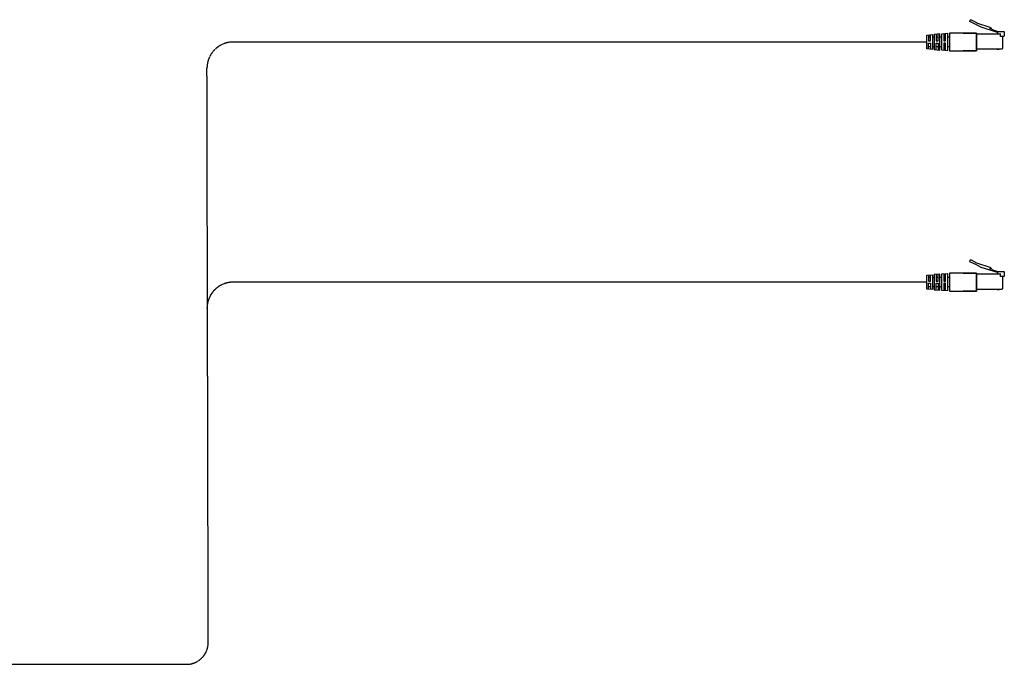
# Model space of a CAD drawing. Header units: millimetres. Extents: x 2008 to 593522, y -10016 to 93699.
# Tile 30 of 102: x 284386 to 288895, y 21906 to 24858. Entities that reach past the tile are written whole.
import ezdxf

# ---------------------------------------------------------------- set-up
doc = ezdxf.new("R2010")
doc.units = ezdxf.units.MM
doc.linetypes.add('ACAD_ISO08W100', pattern=[36, 24, -3, 6, -3])
doc.layers.add('RJ45', color=7, linetype='Continuous')
doc.layers.add('Изменения', color=250, linetype='Continuous', lineweight=40)

# ---------------------------------------------------------------- blocks, each defined once
blk = doc.blocks.new('connector 2')
at = {"layer": 'RJ45'}
for p, q in [((23889.8, -140822.9), (23889.8, -140904.6)), ((23889.8, -140825.8), (24000.9, -140825.8)), ((23679.4, -140841.9), (23670.7, -140841.9)), ((23696.7, -140841.9), (23688, -140841.9)), ((23714, -140841.9), (23705.3, -140841.9)), ((23731.3, -140841.9), (23722.6, -140841.9)), ((23748.6, -140841.9), (23739.9, -140841.9)), ((23765.9, -140841.9), (23757.3, -140841.9)), ((23679.4, -140885.7), (23670.7, -140885.7)), ((23696.7, -140885.7), (23688, -140885.7)), ((23714, -140885.7), (23705.3, -140885.7)), ((23731.3, -140885.7), (23722.6, -140885.7)), ((23748.6, -140885.7), (23739.9, -140885.7)), ((23765.9, -140885.7), (23757.3, -140885.7)), ((23984.3, -140896.7), (23994.5, -140896.7))]:
    blk.add_line(p, q, dxfattribs=at)
for points in [[(23988.5, -140825.8), (23988.5, -140823.6, 0.326472), (23985.6, -140819.5), (23911.8, -140796), (23889.8, -140784.9), (23860.3, -140769.8), (23860.5, -140764.7, -0.548926), (23865.2, -140761.9), (23889.8, -140774.4), (23894.3, -140776.7), (23951.4, -140795.2, -0.158968), (23956.5, -140798.9, -0.024851), (23957.9, -140801.1, 0.215616), (23964, -140806.9), (23988.5, -140815.1), (24013.3, -140815.1, -0.414214), (24017.5, -140819.4), (24017.5, -140833.5, -0.414214), (24013.3, -140837.8), (24000.5, -140837.8), (24000.7, -140825.8)], [(24009, -140837.8), (24009, -140892.4, -0.414214), (24004.7, -140896.7), (23889.8, -140896.7)]]:
    blk.add_lwpolyline(points, format="xyb", dxfattribs=at)
for points in [[(23688, -140897.8), (23662.1, -140895.5), (23662.1, -140832), (23688, -140829.7)], [(23722.6, -140826.7), (23696.7, -140829), (23696.7, -140898.5), (23722.6, -140900.8)], [(23757.3, -140903.9), (23731.3, -140901.6), (23731.3, -140825.9), (23757.3, -140823.7)], [(23889.8, -140822.9), (23889.8, -140904.6)]]:
    blk.add_lwpolyline(points, close=True, dxfattribs=at)
for points in [[(23670.7, -140831.3), (23670.7, -140858.7), (23679.4, -140858.7), (23679.4, -140830.5)], [(23705.3, -140828.2), (23705.3, -140858.7), (23714, -140858.7), (23714, -140827.5)], [(23739.9, -140825.2), (23739.9, -140858.7), (23748.6, -140858.7), (23748.6, -140824.4)], [(23829, -140822.9), (23889.8, -140822.9), (23829, -140822.9), (23889.8, -140822.9), (23829, -140822.9), (23765.9, -140822.9), (23765.9, -140904.6), (23889.8, -140904.6), (23829, -140904.6), (23889.8, -140904.6), (23829, -140904.6)], [(23957.5, -140801.8), (23952, -140800.1), (23952, -140808.9)], [(23670.7, -140896.3), (23670.7, -140868.8), (23679.4, -140868.8), (23679.4, -140897)], [(23705.3, -140899.3), (23705.3, -140868.8), (23714, -140868.8), (23714, -140900.1)], [(23748.6, -140903.1), (23748.6, -140868.8), (23739.9, -140868.8), (23739.9, -140902.3)]]:
    blk.add_lwpolyline(points, dxfattribs=at)

msp = doc.modelspace()

# ---------------------------------------------------------------- linework, layer by layer
at = {"layer": 'Изменения', "color": 4, "linetype": 'ACAD_ISO08W100', "lineweight": 30, "ltscale": 0.025, "elevation": -70712.625}
for points in [[(288539.0739, 24755.89), (285363.7582, 24755.89, 0.414213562), (285243.7582, 24635.89), (285243.7582, 24635.89)], [(288539.0739, 23655.89), (285363.7582, 23655.89, 0.414213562), (285243.7582, 23535.89), (285243.7582, 23535.89)]]:
    msp.add_lwpolyline(points, format="xyb", dxfattribs=at)
at = {"layer": 'Изменения', "color": 4, "linetype": 'ACAD_ISO08W100', "lineweight": 30, "ltscale": 0.025}
msp.add_lwpolyline([(280784.9703, 21905.7696), (285149.6026, 21905.7696, 0.414213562), (285249.6026, 22005.7696), (285243.7582, 24635.89)], format="xyb", dxfattribs=at)

# ---------------------------------------------------------------- block references
for p in [(264876.9857, 165619.6494, -70712.625), (264876.9857, 164519.6494, -70712.625)]:
    msp.add_blockref('connector 2', p)

doc.saveas('drawing.dxf')
